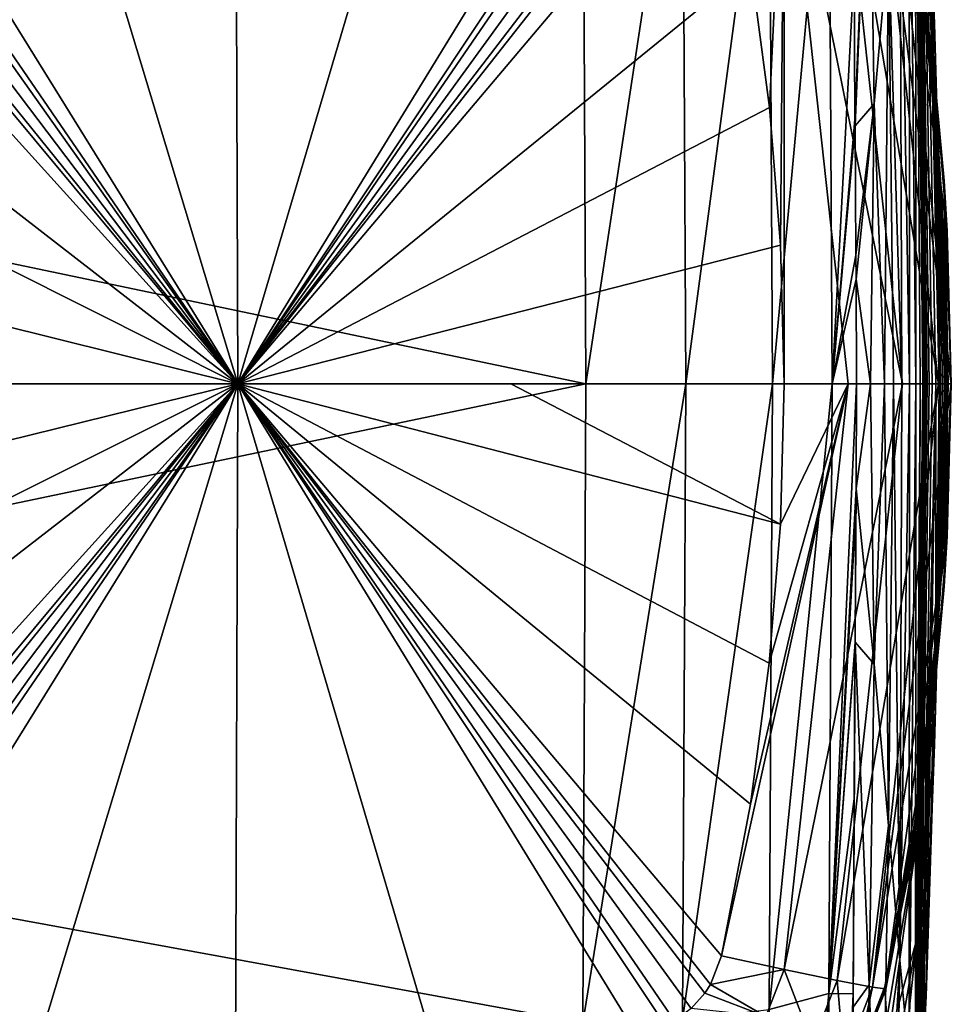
# Model space of a CAD drawing. Header units: millimetres. Extents: x 59 to 120, y -75 to 75.
# Tile 29 of 35: x 113.66 to 120.19, y -4.35 to 2.55. Entities that reach past the tile are written whole.
import ezdxf

# ---------------------------------------------------------------- set-up
doc = ezdxf.new("R2010")
doc.units = ezdxf.units.MM
doc.header["$LTSCALE"] = 65.185185
for name, color, linetype in [('100', 7, 'CONTINUOUS'), ('113', 7, 'CONTINUOUS'), ('114', 7, 'CONTINUOUS'), ('115', 7, 'CONTINUOUS'), ('48', 7, 'CONTINUOUS'), ('66', 7, 'CONTINUOUS'), ('67', 7, 'CONTINUOUS'), ('68', 7, 'CONTINUOUS'), ('69', 7, 'CONTINUOUS'), ('70', 7, 'CONTINUOUS'), ('71', 7, 'CONTINUOUS'), ('72', 7, 'CONTINUOUS'), ('73', 7, 'CONTINUOUS'), ('74', 7, 'CONTINUOUS'), ('75', 7, 'CONTINUOUS'), ('76', 7, 'CONTINUOUS'), ('77', 7, 'CONTINUOUS'), ('78', 7, 'CONTINUOUS'), ('79', 7, 'CONTINUOUS'), ('80', 7, 'CONTINUOUS'), ('81', 7, 'CONTINUOUS'), ('82', 7, 'CONTINUOUS'), ('83', 7, 'CONTINUOUS'), ('88', 7, 'CONTINUOUS'), ('89', 7, 'CONTINUOUS'), ('90', 7, 'CONTINUOUS'), ('91', 7, 'CONTINUOUS'), ('92', 7, 'CONTINUOUS'), ('99', 7, 'CONTINUOUS')]:
    doc.layers.add(name, color=color, linetype=linetype)

msp = doc.modelspace()

# ---------------------------------------------------------------- linework, layer by layer
at = {"layer": '100', "color": 7, "linetype": 'CONTINUOUS'}
for points in [[(117.605, 4.4804, -5.4406), (117.6258, 0, -5), (118.3037, 4.4597, -5.5723), (117.605, 4.4804, -5.4406)], [(117.6258, 0, -5), (118.3284, 0, -5.1347), (118.3037, 4.4597, -5.5723), (117.6258, 0, -5)], [(118.3037, 4.4597, -5.5723), (118.3284, 0, -5.1347), (118.9114, 4.386, -5.9525), (118.3037, 4.4597, -5.5723)], [(118.3284, 0, -5.1347), (118.9353, 0, -5.5234), (118.9114, 4.386, -5.9525), (118.3284, 0, -5.1347)], [(118.9114, 4.386, -5.9525), (118.9353, 0, -5.5234), (119.3312, 4.273, -6.5272), (118.9114, 4.386, -5.9525)], [(118.9353, 0, -5.5234), (119.3538, 0, -6.1102), (119.3312, 4.273, -6.5272), (118.9353, 0, -5.5234)], [(119.3538, 0, -6.1102), (119.5072, 2.9066, -7.0057), (119.3312, 4.273, -6.5272), (119.3538, 0, -6.1102)], [(119.5137, 1.8511, -6.8897), (119.5072, 2.9066, -7.0057), (119.3538, 0, -6.1102), (119.5137, 1.8511, -6.8897)], [(119.514, 1.8078, -6.8862), (119.5137, 1.8511, -6.8897), (119.3538, 0, -6.1102), (119.514, 1.8078, -6.8862)], [(119.5206, 0.9011, -6.8303), (119.514, 1.8078, -6.8862), (119.3538, 0, -6.1102), (119.5206, 0.9011, -6.8303)], [(119.5216, 0.7337, -6.8234), (119.5206, 0.9011, -6.8303), (119.3538, 0, -6.1102), (119.5216, 0.7337, -6.8234)], [(119.5236, 0, -6.8084), (119.5216, 0.7337, -6.8234), (119.3538, 0, -6.1102), (119.5236, 0, -6.8084)]]:
    msp.add_3dface(points, dxfattribs=at)
at = {"layer": '113', "color": 7, "linetype": 'CONTINUOUS'}
for points in [[(118.4998, -4.211, -109.408), (118.5778, -4.0106, -109.4112), (119.0177, -4.1059, -109.3119), (118.4998, -4.211, -109.408)], [(118.8886, -4.4347, -109.3072), (118.4998, -4.211, -109.408), (119.0177, -4.1059, -109.3119), (118.8886, -4.4347, -109.3072)], [(119.217, -4.6211, -109.0452), (118.8886, -4.4347, -109.3072), (119.0177, -4.1059, -109.3119), (119.217, -4.6211, -109.0452)], [(119.3893, -4.1831, -109.0503), (119.217, -4.6211, -109.0452), (119.0177, -4.1059, -109.3119), (119.3893, -4.1831, -109.0503)], [(119.4369, -4.7432, -108.6605), (119.217, -4.6211, -109.0452), (119.3893, -4.1831, -109.0503), (119.4369, -4.7432, -108.6605)], [(119.6377, -4.2309, -108.665), (119.4369, -4.7432, -108.6605), (119.3893, -4.1831, -109.0503), (119.6377, -4.2309, -108.665)], [(118.3647, -4.3789, -109.4064), (118.4609, -4.271, -109.4073), (118.8886, -4.4347, -109.3072), (118.3647, -4.3789, -109.4064)], [(118.4609, -4.271, -109.4073), (118.4998, -4.211, -109.408), (118.8886, -4.4347, -109.3072), (118.4609, -4.271, -109.4073)], [(119.5159, -4.783, -108.2094), (119.4369, -4.7432, -108.6605), (119.6377, -4.2309, -108.665), (119.5159, -4.783, -108.2094)], [(119.7263, -4.242, -108.2127), (119.5159, -4.783, -108.2094), (119.6377, -4.2309, -108.665), (119.7263, -4.242, -108.2127)]]:
    msp.add_3dface(points, dxfattribs=at)
at = {"layer": '114', "color": 7, "linetype": 'CONTINUOUS'}
for points in [[(118.5778, -4.0106, -109.4112), (118.7811, -2.9463, -109.4285), (119.4671, 0, -109.35), (118.5778, -4.0106, -109.4112)], [(119.0177, -4.1059, -109.3119), (118.5778, -4.0106, -109.4112), (119.4671, 0, -109.35), (119.0177, -4.1059, -109.3119)], [(118.7811, -2.9463, -109.4285), (118.9129, -1.9592, -109.4398), (119.4671, 0, -109.35), (118.7811, -2.9463, -109.4285)], [(118.9129, -1.9592, -109.4398), (118.9909, -0.9845, -109.4466), (119.4671, 0, -109.35), (118.9129, -1.9592, -109.4398)], [(118.9909, -0.9845, -109.4466), (119.0169, 0, -109.4489), (119.4671, 0, -109.35), (118.9909, -0.9845, -109.4466)], [(119.3893, -4.1831, -109.0503), (119.0177, -4.1059, -109.3119), (119.8469, 0, -109.0887), (119.3893, -4.1831, -109.0503)], [(119.8469, 0, -109.0887), (119.0177, -4.1059, -109.3119), (119.4671, 0, -109.35), (119.8469, 0, -109.0887)], [(119.6377, -4.2309, -108.665), (119.3893, -4.1831, -109.0503), (120.1001, 0, -108.7036), (119.6377, -4.2309, -108.665)], [(120.1001, 0, -108.7036), (119.3893, -4.1831, -109.0503), (119.8469, 0, -109.0887), (120.1001, 0, -108.7036)], [(120.1894, 0, -108.2514), (119.6377, -4.2309, -108.665), (120.1001, 0, -108.7036), (120.1894, 0, -108.2514)], [(120.1894, 0, -108.2514), (120.1604, -1.068, -108.249), (119.6377, -4.2309, -108.665), (120.1894, 0, -108.2514)], [(120.1604, -1.068, -108.249), (119.7263, -4.242, -108.2127), (119.6377, -4.2309, -108.665), (120.1604, -1.068, -108.249)], [(120.1604, -1.068, -108.249), (120.0733, -2.133, -108.2416), (119.7263, -4.242, -108.2127), (120.1604, -1.068, -108.249)], [(120.0733, -2.133, -108.2416), (119.9285, -3.192, -108.2293), (119.7263, -4.242, -108.2127), (120.0733, -2.133, -108.2416)]]:
    msp.add_3dface(points, dxfattribs=at)
at = {"layer": '115', "color": 7, "linetype": 'CONTINUOUS'}
for points in [[(119.6377, 4.2309, -108.665), (120.1001, 0, -108.7036), (119.3893, 4.1832, -109.0503), (119.6377, 4.2309, -108.665)], [(119.7263, 4.242, -108.2127), (120.1894, 0, -108.2514), (119.6377, 4.2309, -108.665), (119.7263, 4.242, -108.2127)], [(120.1894, 0, -108.2514), (120.1001, 0, -108.7036), (119.6377, 4.2309, -108.665), (120.1894, 0, -108.2514)], [(119.7263, 4.242, -108.2127), (119.9285, 3.1921, -108.2293), (120.0733, 2.1331, -108.2416), (119.7263, 4.242, -108.2127)], [(119.7263, 4.242, -108.2127), (120.0733, 2.1331, -108.2416), (120.1604, 1.0681, -108.249), (119.7263, 4.242, -108.2127)], [(119.7263, 4.242, -108.2127), (120.1604, 1.0681, -108.249), (120.1894, 0, -108.2514), (119.7263, 4.242, -108.2127)], [(119.3893, 4.1832, -109.0503), (119.8469, 0, -109.0887), (119.0177, 4.1059, -109.3119), (119.3893, 4.1832, -109.0503)], [(120.1001, 0, -108.7036), (119.8469, 0, -109.0887), (119.3893, 4.1832, -109.0503), (120.1001, 0, -108.7036)], [(118.9154, 1.9358, -109.44), (118.7846, 2.9242, -109.4288), (119.0177, 4.1059, -109.3119), (118.9154, 1.9358, -109.44)], [(118.9915, 0.9719, -109.4466), (118.9154, 1.9358, -109.44), (119.0177, 4.1059, -109.3119), (118.9915, 0.9719, -109.4466)], [(119.0169, 0, -109.4489), (118.9915, 0.9719, -109.4466), (119.0177, 4.1059, -109.3119), (119.0169, 0, -109.4489)], [(119.4671, 0, -109.35), (119.0169, 0, -109.4489), (119.0177, 4.1059, -109.3119), (119.4671, 0, -109.35)], [(119.8469, 0, -109.0887), (119.4671, 0, -109.35), (119.0177, 4.1059, -109.3119), (119.8469, 0, -109.0887)]]:
    msp.add_3dface(points, dxfattribs=at)
at = {"layer": '48', "color": 7, "linetype": 'CONTINUOUS'}
for points in [[(106.2, 2.3938, -5.1249), (117.605, 4.4804, -5.4406), (106.2, 7.0777, -6.1161), (106.2, 2.3938, -5.1249)], [(117.6258, 0, -5), (117.605, 4.4804, -5.4406), (106.2, 2.3938, -5.1249), (117.6258, 0, -5)], [(106.2, -2.3938, -5.1249), (117.6258, 0, -5), (106.2, 2.3938, -5.1249), (106.2, -2.3938, -5.1249)], [(117.605, -4.4801, -5.4406), (117.6258, 0, -5), (106.2, -2.3938, -5.1249), (117.605, -4.4801, -5.4406)], [(106.2, -7.0777, -6.1161), (117.605, -4.4801, -5.4406), (106.2, -2.3938, -5.1249), (106.2, -7.0777, -6.1161)]]:
    msp.add_3dface(points, dxfattribs=at)
at = {"layer": '66', "color": 7, "linetype": 'CONTINUOUS'}
for points in [[(120.0733, 2.1331, -108.2416), (119.9285, 3.1921, -108.2293), (119.9873, 2.8373, -83.9831), (120.0733, 2.1331, -108.2416)], [(120.0847, 1.8622, -59.9696), (119.9873, 2.8373, -83.9831), (119.9531, 2.9733, -59.6314), (120.0847, 1.8622, -59.9696)], [(120.1389, 1.4212, -84.201), (120.0733, 2.1331, -108.2416), (119.9873, 2.8373, -83.9831), (120.1389, 1.4212, -84.201)], [(120.1389, 1.4212, -84.201), (119.9873, 2.8373, -83.9831), (120.0847, 1.8622, -59.9696), (120.1389, 1.4212, -84.201)], [(120.1604, 1.0681, -108.249), (120.0733, 2.1331, -108.2416), (120.1389, 1.4212, -84.201), (120.1604, 1.0681, -108.249)], [(120.149, 0.8895, -60.1533), (120.1389, 1.4212, -84.201), (120.0847, 1.8622, -59.9696), (120.149, 0.8895, -60.1533)], [(120.189, 0, -84.2522), (120.1604, 1.0681, -108.249), (120.1389, 1.4212, -84.201), (120.189, 0, -84.2522)], [(120.189, 0, -84.2522), (120.1389, 1.4212, -84.201), (120.1679, 0, -60.2098), (120.189, 0, -84.2522)], [(120.1679, 0, -60.2098), (120.1389, 1.4212, -84.201), (120.149, 0.8895, -60.1533), (120.1679, 0, -60.2098)], [(120.1894, 0, -108.2514), (120.1604, 1.0681, -108.249), (120.189, 0, -84.827), (120.1894, 0, -108.2514)], [(120.189, 0, -84.827), (120.1604, 1.0681, -108.249), (120.189, 0, -84.2522), (120.189, 0, -84.827)]]:
    msp.add_3dface(points, dxfattribs=at)
at = {"layer": '67', "color": 7, "linetype": 'CONTINUOUS'}
for points in [[(120.1894, 0, -108.2514), (120.189, 0, -84.827), (120.139, -1.4212, -84.201), (120.1894, 0, -108.2514)], [(120.1604, -1.068, -108.249), (120.1894, 0, -108.2514), (120.139, -1.4212, -84.201), (120.1604, -1.068, -108.249)], [(120.189, 0, -84.827), (120.189, 0, -84.2522), (120.139, -1.4212, -84.201), (120.189, 0, -84.827)], [(120.139, -1.4212, -84.201), (120.189, 0, -84.2522), (120.149, -0.8892, -60.1533), (120.139, -1.4212, -84.201)], [(120.189, 0, -84.2522), (120.1679, 0, -60.2098), (120.149, -0.8892, -60.1533), (120.189, 0, -84.2522)], [(120.0847, -1.862, -59.9698), (120.139, -1.4212, -84.201), (120.149, -0.8892, -60.1533), (120.0847, -1.862, -59.9698)], [(120.0733, -2.133, -108.2416), (120.1604, -1.068, -108.249), (120.139, -1.4212, -84.201), (120.0733, -2.133, -108.2416)], [(119.9873, -2.8374, -83.9833), (120.0733, -2.133, -108.2416), (120.139, -1.4212, -84.201), (119.9873, -2.8374, -83.9833)], [(119.9873, -2.8374, -83.9833), (120.139, -1.4212, -84.201), (120.0847, -1.862, -59.9698), (119.9873, -2.8374, -83.9833)], [(119.9532, -2.9731, -59.6317), (119.9873, -2.8374, -83.9833), (120.0847, -1.862, -59.9698), (119.9532, -2.9731, -59.6317)], [(119.9285, -3.192, -108.2293), (120.0733, -2.133, -108.2416), (119.9873, -2.8374, -83.9833), (119.9285, -3.192, -108.2293)], [(119.7301, -4.244, -83.7859), (119.9873, -2.8374, -83.9833), (119.7248, -4.2331, -59.1358), (119.7301, -4.244, -83.7859)], [(119.7248, -4.2331, -59.1358), (119.9873, -2.8374, -83.9833), (119.9532, -2.9731, -59.6317), (119.7248, -4.2331, -59.1358)], [(119.7301, -4.244, -83.7859), (119.9285, -3.192, -108.2293), (119.9873, -2.8374, -83.9833), (119.7301, -4.244, -83.7859)], [(119.7263, -4.242, -108.2127), (119.9285, -3.192, -108.2293), (119.73, -4.2438, -85.3857), (119.7263, -4.242, -108.2127)], [(119.7301, -4.244, -83.7859), (119.73, -4.2438, -85.3857), (119.9285, -3.192, -108.2293), (119.7301, -4.244, -83.7859)]]:
    msp.add_3dface(points, dxfattribs=at)
at = {"layer": '68', "color": 7, "linetype": 'CONTINUOUS'}
for points in [[(120.0847, 1.8622, -59.9696), (119.9531, 2.9733, -59.6314), (120.0025, 2.5776, -57.8429), (120.0847, 1.8622, -59.9696)], [(120.1156, 1.3958, -58.1704), (120.0847, 1.8622, -59.9696), (120.0025, 2.5776, -57.8429), (120.1156, 1.3958, -58.1704)], [(120.149, 0.8895, -60.1533), (120.0847, 1.8622, -59.9696), (120.128, 1.1946, -58.2089), (120.149, 0.8895, -60.1533)], [(120.128, 1.1946, -58.2089), (120.0847, 1.8622, -59.9696), (120.1156, 1.3958, -58.1704), (120.128, 1.1946, -58.2089)], [(120.1618, 0, -58.3168), (120.149, 0.8895, -60.1533), (120.128, 1.1946, -58.2089), (120.1618, 0, -58.3168)], [(120.1679, 0, -60.2098), (120.149, 0.8895, -60.1533), (120.165, 0, -59.2708), (120.1679, 0, -60.2098)], [(120.165, 0, -59.2708), (120.149, 0.8895, -60.1533), (120.1618, 0, -58.3168), (120.165, 0, -59.2708)]]:
    msp.add_3dface(points, dxfattribs=at)
at = {"layer": '69', "color": 7, "linetype": 'CONTINUOUS'}
for points in [[(120.149, -0.8892, -60.1533), (120.1679, 0, -60.2098), (120.128, -1.1944, -58.209), (120.149, -0.8892, -60.1533)], [(120.1679, 0, -60.2098), (120.165, 0, -59.2708), (120.128, -1.1944, -58.209), (120.1679, 0, -60.2098)], [(120.165, 0, -59.2708), (120.1618, 0, -58.3168), (120.128, -1.1944, -58.209), (120.165, 0, -59.2708)], [(120.0847, -1.862, -59.9698), (120.149, -0.8892, -60.1533), (120.1156, -1.3971, -58.1703), (120.0847, -1.862, -59.9698)], [(120.1156, -1.3971, -58.1703), (120.149, -0.8892, -60.1533), (120.128, -1.1944, -58.209), (120.1156, -1.3971, -58.1703)], [(120.0026, -2.5774, -57.8432), (120.0847, -1.862, -59.9698), (120.1156, -1.3971, -58.1703), (120.0026, -2.5774, -57.8432)], [(119.9532, -2.9731, -59.6317), (120.0847, -1.862, -59.9698), (119.971, -2.8176, -57.7584), (119.9532, -2.9731, -59.6317)], [(119.971, -2.8176, -57.7584), (120.0847, -1.862, -59.9698), (120.0026, -2.5774, -57.8432), (119.971, -2.8176, -57.7584)], [(119.8871, -3.3682, -57.5458), (119.9532, -2.9731, -59.6317), (119.971, -2.8176, -57.7584), (119.8871, -3.3682, -57.5458)], [(119.7243, -4.2323, -58.5796), (119.9532, -2.9731, -59.6317), (119.725, -4.2249, -57.8902), (119.7243, -4.2323, -58.5796)], [(119.9532, -2.9731, -59.6317), (119.7243, -4.2323, -58.5796), (119.7246, -4.2327, -58.8575), (119.9532, -2.9731, -59.6317)], [(119.7248, -4.2331, -59.1358), (119.9532, -2.9731, -59.6317), (119.7246, -4.2327, -58.8575), (119.7248, -4.2331, -59.1358)], [(119.725, -4.2249, -57.8902), (119.9532, -2.9731, -59.6317), (119.8871, -3.3682, -57.5458), (119.725, -4.2249, -57.8902)], [(119.724, -4.2249, -57.1763), (119.725, -4.2249, -57.8902), (119.8871, -3.3682, -57.5458), (119.724, -4.2249, -57.1763)]]:
    msp.add_3dface(points, dxfattribs=at)
at = {"layer": '70', "color": 7, "linetype": 'CONTINUOUS'}
for points in [[(119.9612, 3.098, -54.7839), (119.9484, 3.8926, -51.94), (120.0868, 1.9456, -52.3387), (119.9612, 3.098, -54.7839)], [(120.0868, 1.9456, -52.3387), (119.9484, 3.8926, -51.94), (120.0402, 3.3149, -49.4768), (120.0868, 1.9456, -52.3387)], [(120.0715, 2.5254, -49.5243), (120.0868, 1.9456, -52.3387), (120.0402, 3.3149, -49.4768), (120.0715, 2.5254, -49.5243)], [(120.1156, 1.3958, -58.1704), (120.0025, 2.5776, -57.8429), (119.9612, 3.098, -54.7839), (120.1156, 1.3958, -58.1704)], [(120.1156, 1.3958, -58.1704), (119.9612, 3.098, -54.7839), (120.1032, 1.5489, -55.2295), (120.1156, 1.3958, -58.1704)], [(120.1032, 1.5489, -55.2295), (119.9612, 3.098, -54.7839), (120.0868, 1.9456, -52.3387), (120.1032, 1.5489, -55.2295)], [(120.0868, 1.9456, -52.3387), (120.0715, 2.5254, -49.5243), (120.127, 0, -51.7686), (120.0868, 1.9456, -52.3387)], [(120.127, 0, -51.7686), (120.0715, 2.5254, -49.5243), (120.1144, 0, -49.5927), (120.127, 0, -51.7686)], [(120.1032, 1.5489, -55.2295), (120.0868, 1.9456, -52.3387), (120.1417, 0, -53.9469), (120.1032, 1.5489, -55.2295)], [(120.1417, 0, -53.9469), (120.0868, 1.9456, -52.3387), (120.127, 0, -51.7686), (120.1417, 0, -53.9469)], [(120.1618, 0, -58.3168), (120.128, 1.1946, -58.2089), (120.1032, 1.5489, -55.2295), (120.1618, 0, -58.3168)], [(120.1618, 0, -58.3168), (120.1032, 1.5489, -55.2295), (120.1531, 0, -56.1306), (120.1618, 0, -58.3168)], [(120.128, 1.1946, -58.2089), (120.1156, 1.3958, -58.1704), (120.1032, 1.5489, -55.2295), (120.128, 1.1946, -58.2089)], [(120.1531, 0, -56.1306), (120.1032, 1.5489, -55.2295), (120.1417, 0, -53.9469), (120.1531, 0, -56.1306)]]:
    msp.add_3dface(points, dxfattribs=at)
at = {"layer": '71', "color": 7, "linetype": 'CONTINUOUS'}
for points in [[(120.127, 0, -51.7686), (120.1144, 0, -49.5927), (120.0715, -2.5281, -49.5243), (120.127, 0, -51.7686)], [(120.0867, -1.9474, -52.3389), (120.127, 0, -51.7686), (120.0715, -2.5281, -49.5243), (120.0867, -1.9474, -52.3389)], [(120.1417, 0, -53.9469), (120.127, 0, -51.7686), (120.0867, -1.9474, -52.3389), (120.1417, 0, -53.9469)], [(120.1032, -1.5503, -55.2296), (120.1417, 0, -53.9469), (120.0867, -1.9474, -52.3389), (120.1032, -1.5503, -55.2296)], [(120.1156, -1.3971, -58.1703), (120.1531, 0, -56.1306), (120.1032, -1.5503, -55.2296), (120.1156, -1.3971, -58.1703)], [(120.1531, 0, -56.1306), (120.1417, 0, -53.9469), (120.1032, -1.5503, -55.2296), (120.1531, 0, -56.1306)], [(120.1156, -1.3971, -58.1703), (120.128, -1.1944, -58.209), (120.1531, 0, -56.1306), (120.1156, -1.3971, -58.1703)], [(120.128, -1.1944, -58.209), (120.1618, 0, -58.3168), (120.1531, 0, -56.1306), (120.128, -1.1944, -58.209)], [(120.0026, -2.5774, -57.8432), (120.1156, -1.3971, -58.1703), (120.1032, -1.5503, -55.2296), (120.0026, -2.5774, -57.8432)], [(119.9611, -3.0995, -54.7841), (119.971, -2.8176, -57.7584), (120.1032, -1.5503, -55.2296), (119.9611, -3.0995, -54.7841)], [(119.9611, -3.0995, -54.7841), (120.1032, -1.5503, -55.2296), (120.0867, -1.9474, -52.3389), (119.9611, -3.0995, -54.7841)], [(119.971, -2.8176, -57.7584), (120.0026, -2.5774, -57.8432), (120.1032, -1.5503, -55.2296), (119.971, -2.8176, -57.7584)], [(119.9483, -3.8943, -51.9405), (119.9611, -3.0995, -54.7841), (120.0867, -1.9474, -52.3389), (119.9483, -3.8943, -51.9405)], [(119.9483, -3.8943, -51.9405), (120.0867, -1.9474, -52.3389), (120.0715, -2.5281, -49.5243), (119.9483, -3.8943, -51.9405)], [(119.9483, -3.8943, -51.9405), (120.0715, -2.5281, -49.5243), (120.0402, -3.3152, -49.4771), (119.9483, -3.8943, -51.9405)], [(119.8871, -3.3682, -57.5458), (119.971, -2.8176, -57.7584), (119.9611, -3.0995, -54.7841), (119.8871, -3.3682, -57.5458)], [(119.724, -4.2249, -57.1763), (119.9611, -3.0995, -54.7841), (119.7231, -4.2315, -56.8762), (119.724, -4.2249, -57.1763)], [(119.9611, -3.0995, -54.7841), (119.7239, -4.2374, -56.584), (119.7231, -4.2315, -56.8762), (119.9611, -3.0995, -54.7841)], [(119.7375, -4.4507, -54.5641), (119.7239, -4.2374, -56.584), (119.9611, -3.0995, -54.7841), (119.7375, -4.4507, -54.5641)], [(119.724, -4.2249, -57.1763), (119.8871, -3.3682, -57.5458), (119.9611, -3.0995, -54.7841), (119.724, -4.2249, -57.1763)], [(119.7433, -4.6222, -53.8079), (119.7375, -4.4507, -54.5641), (119.9611, -3.0995, -54.7841), (119.7433, -4.6222, -53.8079)], [(119.9483, -3.8943, -51.9405), (119.7433, -4.6222, -53.8079), (119.9611, -3.0995, -54.7841), (119.9483, -3.8943, -51.9405)], [(119.941, -5.0406, -49.3377), (119.9483, -3.8943, -51.9405), (120.0402, -3.3152, -49.4771), (119.941, -5.0406, -49.3377)], [(119.7525, -5.0138, -52.5844), (119.7433, -4.6222, -53.8079), (119.9483, -3.8943, -51.9405), (119.7525, -5.0138, -52.5844)], [(119.7602, -5.6239, -51.2488), (119.7525, -5.0138, -52.5844), (119.9483, -3.8943, -51.9405), (119.7602, -5.6239, -51.2488)], [(119.941, -5.0406, -49.3377), (119.7602, -5.6239, -51.2488), (119.9483, -3.8943, -51.9405), (119.941, -5.0406, -49.3377)]]:
    msp.add_3dface(points, dxfattribs=at)
at = {"layer": '72', "color": 7, "linetype": 'CONTINUOUS'}
for points in [[(120.1133, 0, -49.3386), (120.0402, 3.3149, -49.4768), (120.0386, 3.4077, -49.2377), (120.1133, 0, -49.3386)], [(120.0715, 2.5254, -49.5243), (120.0402, 3.3149, -49.4768), (120.1133, 0, -49.3386), (120.0715, 2.5254, -49.5243)], [(120.1144, 0, -49.5927), (120.0715, 2.5254, -49.5243), (120.1139, 0, -49.4663), (120.1144, 0, -49.5927)], [(120.1139, 0, -49.4663), (120.0715, 2.5254, -49.5243), (120.1133, 0, -49.3386), (120.1139, 0, -49.4663)]]:
    msp.add_3dface(points, dxfattribs=at)
at = {"layer": '73', "color": 7, "linetype": 'CONTINUOUS'}
for points in [[(120.0715, -2.5281, -49.5243), (120.1144, 0, -49.5927), (120.0386, -3.4094, -49.2391), (120.0715, -2.5281, -49.5243)], [(120.1144, 0, -49.5927), (120.1139, 0, -49.4663), (120.0386, -3.4094, -49.2391), (120.1144, 0, -49.5927)], [(120.1139, 0, -49.4663), (120.1133, 0, -49.3386), (120.0386, -3.4094, -49.2391), (120.1139, 0, -49.4663)], [(120.0402, -3.3152, -49.4771), (120.0715, -2.5281, -49.5243), (120.0386, -3.4094, -49.2391), (120.0402, -3.3152, -49.4771)], [(119.941, -5.0406, -49.3377), (120.0402, -3.3152, -49.4771), (120.0386, -3.4094, -49.2391), (119.941, -5.0406, -49.3377)], [(119.9323, -5.2762, -49.1117), (119.941, -5.0406, -49.3377), (120.0386, -3.4094, -49.2391), (119.9323, -5.2762, -49.1117)]]:
    msp.add_3dface(points, dxfattribs=at)
at = {"layer": '74', "color": 7, "linetype": 'CONTINUOUS'}
for points in [[(120.1064, 0, -48.2387), (120.0386, 3.4077, -49.2377), (120.0172, 4.1235, -48.2021), (120.1064, 0, -48.2387)], [(120.1133, 0, -49.3386), (120.0386, 3.4077, -49.2377), (120.1101, 0, -48.7862), (120.1133, 0, -49.3386)], [(120.1101, 0, -48.7862), (120.0386, 3.4077, -49.2377), (120.1064, 0, -48.2387), (120.1101, 0, -48.7862)]]:
    msp.add_3dface(points, dxfattribs=at)
at = {"layer": '75', "color": 7, "linetype": 'CONTINUOUS'}
for points in [[(120.0386, -3.4094, -49.2391), (120.1133, 0, -49.3386), (120.0841, -2.069, -48.2293), (120.0386, -3.4094, -49.2391)], [(120.1133, 0, -49.3386), (120.1101, 0, -48.7862), (120.0841, -2.069, -48.2293), (120.1133, 0, -49.3386)], [(120.1101, 0, -48.7862), (120.1064, 0, -48.2387), (120.0841, -2.069, -48.2293), (120.1101, 0, -48.7862)], [(120.0174, -4.1212, -48.2026), (120.0386, -3.4094, -49.2391), (120.0841, -2.069, -48.2293), (120.0174, -4.1212, -48.2026)], [(119.9323, -5.2762, -49.1117), (120.0386, -3.4094, -49.2391), (120.0174, -4.1212, -48.2026), (119.9323, -5.2762, -49.1117)], [(119.7512, -8.124, -48.1141), (119.9323, -5.2762, -49.1117), (120.0174, -4.1212, -48.2026), (119.7512, -8.124, -48.1141)]]:
    msp.add_3dface(points, dxfattribs=at)
at = {"layer": '76', "color": 7, "linetype": 'CONTINUOUS'}
for points in [[(120.1046, 0, -47.9865), (120.0172, 4.1235, -48.2021), (120.0121, 4.2934, -47.9686), (120.1046, 0, -47.9865)], [(120.1064, 0, -48.2387), (120.0172, 4.1235, -48.2021), (120.1055, 0, -48.1129), (120.1064, 0, -48.2387)], [(120.1055, 0, -48.1129), (120.0172, 4.1235, -48.2021), (120.1046, 0, -47.9865), (120.1055, 0, -48.1129)]]:
    msp.add_3dface(points, dxfattribs=at)
at = {"layer": '77', "color": 7, "linetype": 'CONTINUOUS'}
for points in [[(120.0841, -2.069, -48.2293), (120.1064, 0, -48.2387), (120.0812, -2.1701, -47.9818), (120.0841, -2.069, -48.2293)], [(120.1064, 0, -48.2387), (120.1055, 0, -48.1129), (120.0812, -2.1701, -47.9818), (120.1064, 0, -48.2387)], [(120.1055, 0, -48.1129), (120.1046, 0, -47.9865), (120.0812, -2.1701, -47.9818), (120.1055, 0, -48.1129)], [(120.0174, -4.1212, -48.2026), (120.0841, -2.069, -48.2293), (120.0812, -2.1701, -47.9818), (120.0174, -4.1212, -48.2026)], [(120.0121, -4.2938, -47.9686), (120.0174, -4.1212, -48.2026), (120.0812, -2.1701, -47.9818), (120.0121, -4.2938, -47.9686)], [(119.7512, -8.124, -48.1141), (120.0174, -4.1212, -48.2026), (119.9598, -5.358, -47.9593), (119.7512, -8.124, -48.1141)], [(119.9598, -5.358, -47.9593), (120.0174, -4.1212, -48.2026), (120.0121, -4.2938, -47.9686), (119.9598, -5.358, -47.9593)]]:
    msp.add_3dface(points, dxfattribs=at)
at = {"layer": '78', "color": 7, "linetype": 'CONTINUOUS'}
for points in [[(115.1705, 4.7347, -109.4261), (115.185, 0, -109.5), (113.7687, 4.6878, -109.4216), (115.1705, 4.7347, -109.4261)], [(116.5739, 4.6915, -109.4217), (115.185, 0, -109.5), (115.1705, 4.7347, -109.4261), (116.5739, 4.6915, -109.4217)], [(113.7687, 4.6878, -109.4216), (115.185, 0, -109.5), (112.3627, 4.55, -109.4082), (113.7687, 4.6878, -109.4216)], [(117.9788, 4.5576, -109.4084), (115.185, 0, -109.5), (116.5739, 4.6915, -109.4217), (117.9788, 4.5576, -109.4084)], [(118.1854, 4.4981, -109.4065), (115.185, 0, -109.5), (117.9788, 4.5576, -109.4084), (118.1854, 4.4981, -109.4065)], [(112.3627, 4.55, -109.4082), (115.185, 0, -109.5), (112.1174, 4.4769, -109.4059), (112.3627, 4.55, -109.4082)], [(118.2483, 4.465, -109.4063), (115.185, 0, -109.5), (118.1854, 4.4981, -109.4065), (118.2483, 4.465, -109.4063)], [(112.0416, 4.4353, -109.4056), (115.185, 0, -109.5), (111.9065, 4.3298, -109.4058), (112.0416, 4.4353, -109.4056)], [(112.1174, 4.4769, -109.4059), (115.185, 0, -109.5), (112.0416, 4.4353, -109.4056), (112.1174, 4.4769, -109.4059)], [(118.365, 4.3786, -109.4064), (115.185, 0, -109.5), (118.2483, 4.465, -109.4063), (118.365, 4.3786, -109.4064)], [(118.4606, 4.2715, -109.4073), (115.185, 0, -109.5), (118.365, 4.3786, -109.4064), (118.4606, 4.2715, -109.4073)], [(111.9065, 4.3298, -109.4058), (115.185, 0, -109.5), (111.7963, 4.1975, -109.4069), (111.9065, 4.3298, -109.4058)], [(118.5001, 4.2106, -109.408), (115.185, 0, -109.5), (118.4606, 4.2715, -109.4073), (118.5001, 4.2106, -109.408)], [(118.5778, 4.0106, -109.4112), (115.185, 0, -109.5), (118.5001, 4.2106, -109.408), (118.5778, 4.0106, -109.4112)], [(111.7963, 4.1975, -109.4069), (115.185, 0, -109.5), (111.7527, 4.1238, -109.4078), (111.7963, 4.1975, -109.4069)], [(111.7527, 4.1238, -109.4078), (115.185, 0, -109.5), (111.6717, 3.8804, -109.4118), (111.7527, 4.1238, -109.4078)], [(118.7846, 2.9242, -109.4288), (115.185, 0, -109.5), (118.5778, 4.0106, -109.4112), (118.7846, 2.9242, -109.4288)], [(111.6717, 3.8804, -109.4118), (115.185, 0, -109.5), (111.5252, 2.8383, -109.4289), (111.6717, 3.8804, -109.4118)], [(118.9154, 1.9358, -109.44), (115.185, 0, -109.5), (118.7846, 2.9242, -109.4288), (118.9154, 1.9358, -109.44)], [(111.5252, 2.8383, -109.4289), (115.185, 0, -109.5), (111.4313, 1.8833, -109.4401), (111.5252, 2.8383, -109.4289)], [(118.9915, 0.9719, -109.4466), (115.185, 0, -109.5), (118.9154, 1.9358, -109.44), (118.9915, 0.9719, -109.4466)], [(111.4313, 1.8833, -109.4401), (115.185, 0, -109.5), (111.376, 0.9461, -109.4467), (111.4313, 1.8833, -109.4401)], [(119.0169, 0, -109.4489), (115.185, 0, -109.5), (118.9915, 0.9719, -109.4466), (119.0169, 0, -109.4489)], [(115.185, 0, -109.5), (113.2711, 0, -109.4836), (111.376, 0.9461, -109.4467), (115.185, 0, -109.5)], [(117.1011, 0, -109.4836), (115.185, 0, -109.5), (119.0169, 0, -109.4489), (117.1011, 0, -109.4836)]]:
    msp.add_3dface(points, dxfattribs=at)
at = {"layer": '79', "color": 7, "linetype": 'CONTINUOUS'}
for points in [[(111.3575, 0, -109.449), (113.2711, 0, -109.4836), (115.185, 0, -109.5), (111.3575, 0, -109.449)], [(111.3575, 0, -109.449), (115.185, 0, -109.5), (111.3758, -0.9403, -109.4467), (111.3575, 0, -109.449)], [(111.3758, -0.9403, -109.4467), (115.185, 0, -109.5), (111.4307, -1.8762, -109.4402), (111.3758, -0.9403, -109.4467)], [(111.4307, -1.8762, -109.4402), (115.185, 0, -109.5), (111.5246, -2.8327, -109.429), (111.4307, -1.8762, -109.4402)], [(111.5246, -2.8327, -109.429), (115.185, 0, -109.5), (111.6717, -3.8804, -109.4118), (111.5246, -2.8327, -109.429)], [(111.6717, -3.8804, -109.4118), (115.185, 0, -109.5), (111.7524, -4.1233, -109.4078), (111.6717, -3.8804, -109.4118)], [(111.7524, -4.1233, -109.4078), (115.185, 0, -109.5), (111.7961, -4.1972, -109.4069), (111.7524, -4.1233, -109.4078)], [(111.7961, -4.1972, -109.4069), (115.185, 0, -109.5), (111.9061, -4.3295, -109.4058), (111.7961, -4.1972, -109.4069)], [(111.9061, -4.3295, -109.4058), (115.185, 0, -109.5), (112.0417, -4.4353, -109.4056), (111.9061, -4.3295, -109.4058)], [(112.0417, -4.4353, -109.4056), (115.185, 0, -109.5), (112.117, -4.4768, -109.4059), (112.0417, -4.4353, -109.4056)], [(115.185, 0, -109.5), (112.3627, -4.55, -109.4082), (112.117, -4.4768, -109.4059), (115.185, 0, -109.5)], [(112.3627, -4.55, -109.4082), (115.185, 0, -109.5), (113.7683, -4.6878, -109.4216), (112.3627, -4.55, -109.4082)], [(113.7683, -4.6878, -109.4216), (115.185, 0, -109.5), (115.1705, -4.7347, -109.4261), (113.7683, -4.6878, -109.4216)], [(115.1705, -4.7347, -109.4261), (115.185, 0, -109.5), (116.5734, -4.6916, -109.4217), (115.1705, -4.7347, -109.4261)], [(115.185, 0, -109.5), (117.1011, 0, -109.4836), (118.9909, -0.9845, -109.4466), (115.185, 0, -109.5)], [(116.5734, -4.6916, -109.4217), (115.185, 0, -109.5), (117.9788, -4.5576, -109.4084), (116.5734, -4.6916, -109.4217)], [(117.9788, -4.5576, -109.4084), (115.185, 0, -109.5), (118.185, -4.4983, -109.4065), (117.9788, -4.5576, -109.4084)], [(118.185, -4.4983, -109.4065), (115.185, 0, -109.5), (118.2489, -4.4647, -109.4063), (118.185, -4.4983, -109.4065)], [(118.2489, -4.4647, -109.4063), (115.185, 0, -109.5), (118.3647, -4.3789, -109.4064), (118.2489, -4.4647, -109.4063)], [(118.3647, -4.3789, -109.4064), (115.185, 0, -109.5), (118.4609, -4.271, -109.4073), (118.3647, -4.3789, -109.4064)], [(118.4609, -4.271, -109.4073), (115.185, 0, -109.5), (118.4998, -4.211, -109.408), (118.4609, -4.271, -109.4073)], [(118.4998, -4.211, -109.408), (115.185, 0, -109.5), (118.5778, -4.0106, -109.4112), (118.4998, -4.211, -109.408)], [(118.5778, -4.0106, -109.4112), (115.185, 0, -109.5), (118.7811, -2.9463, -109.4285), (118.5778, -4.0106, -109.4112)], [(118.7811, -2.9463, -109.4285), (115.185, 0, -109.5), (118.9129, -1.9592, -109.4398), (118.7811, -2.9463, -109.4285)], [(118.9129, -1.9592, -109.4398), (115.185, 0, -109.5), (118.9909, -0.9845, -109.4466), (118.9129, -1.9592, -109.4398)], [(117.1011, 0, -109.4836), (119.0169, 0, -109.4489), (118.9909, -0.9845, -109.4466), (117.1011, 0, -109.4836)]]:
    msp.add_3dface(points, dxfattribs=at)
at = {"layer": '80', "color": 7, "linetype": 'CONTINUOUS'}
for points in [[(119.8804, 10.3482, -32.0043), (119.8638, 10.5924, -28), (119.9973, 0, -29.821), (119.8804, 10.3482, -32.0043)], [(119.9973, 0, -29.821), (119.8638, 10.5924, -28), (119.9575, 5.2881, -28), (119.9973, 0, -29.821)], [(119.8984, 9.6444, -36.0922), (119.8804, 10.3482, -32.0043), (120.0204, 0, -34.2815), (119.8984, 9.6444, -36.0922)], [(120.0204, 0, -34.2815), (119.8804, 10.3482, -32.0043), (120.008, 0, -31.9171), (120.0204, 0, -34.2815)], [(120.008, 0, -31.9171), (119.8804, 10.3482, -32.0043), (119.9973, 0, -29.821), (120.008, 0, -31.9171)], [(119.918, 8.5408, -40.2007), (119.8984, 9.6444, -36.0922), (120.0346, 0, -36.8606), (119.918, 8.5408, -40.2007)], [(120.0346, 0, -36.8606), (119.8984, 9.6444, -36.0922), (120.0204, 0, -34.2815), (120.0346, 0, -36.8606)], [(119.9395, 7.0878, -44.1944), (119.918, 8.5408, -40.2007), (120.0555, 0, -40.5113), (119.9395, 7.0878, -44.1944)], [(120.0555, 0, -40.5113), (119.918, 8.5408, -40.2007), (120.0346, 0, -36.8606), (120.0555, 0, -40.5113)], [(120.1046, 0, -47.9865), (120.0121, 4.2934, -47.9686), (119.9395, 7.0878, -44.1944), (120.1046, 0, -47.9865)], [(120.1046, 0, -47.9865), (119.9395, 7.0878, -44.1944), (120.0802, 0, -44.2573), (120.1046, 0, -47.9865)], [(120.0802, 0, -44.2573), (119.9395, 7.0878, -44.1944), (120.0555, 0, -40.5113), (120.0802, 0, -44.2573)], [(119.9886, 0, -28), (119.9973, 0, -29.821), (119.9575, 5.2881, -28), (119.9886, 0, -28)]]:
    msp.add_3dface(points, dxfattribs=at)
at = {"layer": '81', "color": 7, "linetype": 'CONTINUOUS'}
for points in [[(120.008, 0, -31.9171), (119.9973, 0, -29.821), (119.8773, -10.4315, -31.3326), (120.008, 0, -31.9171)], [(120.008, 0, -31.9171), (119.8773, -10.4315, -31.3326), (119.8921, -9.9326, -34.727), (120.008, 0, -31.9171)], [(119.9973, 0, -29.821), (119.9886, 0, -28), (119.8773, -10.4315, -31.3326), (119.9973, 0, -29.821)], [(119.8773, -10.4315, -31.3326), (119.9886, 0, -28), (119.9574, -5.2991, -28), (119.8773, -10.4315, -31.3326)], [(120.0204, 0, -34.2815), (120.008, 0, -31.9171), (119.8921, -9.9326, -34.727), (120.0204, 0, -34.2815)], [(120.0204, 0, -34.2815), (119.8921, -9.9326, -34.727), (119.908, -9.1416, -38.1599), (120.0204, 0, -34.2815)], [(120.0555, 0, -40.5113), (120.0346, 0, -36.8606), (119.908, -9.1416, -38.1599), (120.0555, 0, -40.5113)], [(120.0346, 0, -36.8606), (120.0204, 0, -34.2815), (119.908, -9.1416, -38.1599), (120.0346, 0, -36.8606)], [(120.0555, 0, -40.5113), (119.908, -9.1416, -38.1599), (119.9245, -8.0928, -41.5593), (120.0555, 0, -40.5113)], [(120.0802, 0, -44.2573), (120.0555, 0, -40.5113), (119.9245, -8.0928, -41.5593), (120.0802, 0, -44.2573)], [(120.0802, 0, -44.2573), (119.9245, -8.0928, -41.5593), (119.9435, -6.8144, -44.8426), (120.0802, 0, -44.2573)], [(119.9598, -5.358, -47.9593), (120.0802, 0, -44.2573), (119.9435, -6.8144, -44.8426), (119.9598, -5.358, -47.9593)], [(119.9598, -5.358, -47.9593), (120.0121, -4.2938, -47.9686), (120.0802, 0, -44.2573), (119.9598, -5.358, -47.9593)], [(120.0121, -4.2938, -47.9686), (120.0812, -2.1701, -47.9818), (120.0802, 0, -44.2573), (120.0121, -4.2938, -47.9686)], [(120.0812, -2.1701, -47.9818), (120.1046, 0, -47.9865), (120.0802, 0, -44.2573), (120.0812, -2.1701, -47.9818)]]:
    msp.add_3dface(points, dxfattribs=at)
at = {"layer": '82', "color": 7, "linetype": 'CONTINUOUS'}
for points in [[(119.9886, 0, -28), (119.9575, 5.2881, -28), (119.9373, 5.1489, -24.1134), (119.9886, 0, -28)], [(119.9373, 5.1489, -24.1134), (119.894, 4.7285, -20.3603), (119.9401, 0, -21.6985), (119.9373, 5.1489, -24.1134)], [(119.9886, 0, -28), (119.9373, 5.1489, -24.1134), (119.9721, 0, -24.7059), (119.9886, 0, -28)], [(119.9721, 0, -24.7059), (119.9373, 5.1489, -24.1134), (119.9401, 0, -21.6985), (119.9721, 0, -24.7059)], [(119.894, 4.7285, -20.3603), (119.829, 4.0328, -16.7896), (119.895, 0, -18.9663), (119.894, 4.7285, -20.3603)], [(119.9401, 0, -21.6985), (119.894, 4.7285, -20.3603), (119.895, 0, -18.9663), (119.9401, 0, -21.6985)], [(119.5137, 1.8511, -6.8897), (119.6126, 4.2073, -9.7228), (119.5072, 2.9066, -7.0057), (119.5137, 1.8511, -6.8897)], [(119.514, 1.8078, -6.8862), (119.6126, 4.2073, -9.7228), (119.5137, 1.8511, -6.8897), (119.514, 1.8078, -6.8862)], [(119.514, 1.8078, -6.8862), (119.6478, 1.9619, -10.0983), (119.6126, 4.2073, -9.7228), (119.514, 1.8078, -6.8862)], [(119.6478, 1.9619, -10.0983), (119.7485, 3.0912, -13.3872), (119.6126, 4.2073, -9.7228), (119.6478, 1.9619, -10.0983)], [(119.829, 4.0328, -16.7896), (119.7485, 3.0912, -13.3872), (119.8415, 0, -16.4739), (119.829, 4.0328, -16.7896)], [(119.895, 0, -18.9663), (119.829, 4.0328, -16.7896), (119.8415, 0, -16.4739), (119.895, 0, -18.9663)], [(119.7485, 3.0912, -13.3872), (119.6478, 1.9619, -10.0983), (119.7204, 0, -12.1158), (119.7485, 3.0912, -13.3872)], [(119.7848, 0, -14.1963), (119.7485, 3.0912, -13.3872), (119.7204, 0, -12.1158), (119.7848, 0, -14.1963)], [(119.8415, 0, -16.4739), (119.7485, 3.0912, -13.3872), (119.7848, 0, -14.1963), (119.8415, 0, -16.4739)], [(119.5206, 0.9011, -6.8303), (119.6478, 1.9619, -10.0983), (119.514, 1.8078, -6.8862), (119.5206, 0.9011, -6.8303)], [(119.5216, 0.7337, -6.8234), (119.6478, 1.9619, -10.0983), (119.5206, 0.9011, -6.8303), (119.5216, 0.7337, -6.8234)], [(119.6478, 1.9619, -10.0983), (119.5216, 0.7337, -6.8234), (119.6227, 0, -9.3047), (119.6478, 1.9619, -10.0983)], [(119.7204, 0, -12.1158), (119.6478, 1.9619, -10.0983), (119.6227, 0, -9.3047), (119.7204, 0, -12.1158)], [(119.5216, 0.7337, -6.8234), (119.5236, 0, -6.8084), (119.6227, 0, -9.3047), (119.5216, 0.7337, -6.8234)]]:
    msp.add_3dface(points, dxfattribs=at)
at = {"layer": '83', "color": 7, "linetype": 'CONTINUOUS'}
for points in [[(119.6227, 0, -9.3047), (119.5236, 0, -6.8084), (119.5216, -0.735, -6.8234), (119.6227, 0, -9.3047)], [(119.6227, 0, -9.3047), (119.5216, -0.735, -6.8234), (119.6478, -1.966, -10.0977), (119.6227, 0, -9.3047)], [(119.7204, 0, -12.1158), (119.6227, 0, -9.3047), (119.6478, -1.966, -10.0977), (119.7204, 0, -12.1158)], [(119.7204, 0, -12.1158), (119.6478, -1.966, -10.0977), (119.7484, -3.0976, -13.3864), (119.7204, 0, -12.1158)], [(119.7848, 0, -14.1963), (119.7204, 0, -12.1158), (119.7484, -3.0976, -13.3864), (119.7848, 0, -14.1963)], [(119.7848, 0, -14.1963), (119.7484, -3.0976, -13.3864), (119.8289, -4.0411, -16.7888), (119.7848, 0, -14.1963)], [(119.8415, 0, -16.4739), (119.7848, 0, -14.1963), (119.8289, -4.0411, -16.7888), (119.8415, 0, -16.4739)], [(119.895, 0, -18.9663), (119.8415, 0, -16.4739), (119.8289, -4.0411, -16.7888), (119.895, 0, -18.9663)], [(119.895, 0, -18.9663), (119.8289, -4.0411, -16.7888), (119.8939, -4.7382, -20.3598), (119.895, 0, -18.9663)], [(119.9401, 0, -21.6985), (119.895, 0, -18.9663), (119.8939, -4.7382, -20.3598), (119.9401, 0, -21.6985)], [(119.9401, 0, -21.6985), (119.8939, -4.7382, -20.3598), (119.9372, -5.1595, -24.1131), (119.9401, 0, -21.6985)], [(119.9574, -5.2991, -28), (119.9721, 0, -24.7059), (119.9372, -5.1595, -24.1131), (119.9574, -5.2991, -28)], [(119.9721, 0, -24.7059), (119.9401, 0, -21.6985), (119.9372, -5.1595, -24.1131), (119.9721, 0, -24.7059)], [(119.9574, -5.2991, -28), (119.9886, 0, -28), (119.9721, 0, -24.7059), (119.9574, -5.2991, -28)], [(119.5206, -0.9018, -6.8303), (119.514, -1.8107, -6.8864), (119.5216, -0.735, -6.8234), (119.5206, -0.9018, -6.8303)], [(119.5216, -0.735, -6.8234), (119.514, -1.8107, -6.8864), (119.6478, -1.966, -10.0977), (119.5216, -0.735, -6.8234)], [(119.5021, -4.2776, -7.24), (119.5019, -4.3703, -7.2593), (119.514, -1.8107, -6.8864), (119.5021, -4.2776, -7.24)], [(119.514, -1.8107, -6.8864), (119.5019, -4.3703, -7.2593), (119.6125, -4.2125, -9.722), (119.514, -1.8107, -6.8864)], [(119.5072, -2.9088, -7.006), (119.5021, -4.2776, -7.24), (119.514, -1.8107, -6.8864), (119.5072, -2.9088, -7.006)], [(119.5137, -1.8532, -6.8898), (119.5072, -2.9088, -7.006), (119.514, -1.8107, -6.8864), (119.5137, -1.8532, -6.8898)], [(119.514, -1.8107, -6.8864), (119.6125, -4.2125, -9.722), (119.6478, -1.966, -10.0977), (119.514, -1.8107, -6.8864)], [(119.6478, -1.966, -10.0977), (119.6125, -4.2125, -9.722), (119.7484, -3.0976, -13.3864), (119.6478, -1.966, -10.0977)], [(119.6125, -4.2125, -9.722), (119.6925, -6.3924, -12.8448), (119.7484, -3.0976, -13.3864), (119.6125, -4.2125, -9.722)], [(119.7484, -3.0976, -13.3864), (119.6925, -6.3924, -12.8448), (119.8289, -4.0411, -16.7888), (119.7484, -3.0976, -13.3864)], [(119.6925, -6.3924, -12.8448), (119.7567, -8.2006, -16.2716), (119.8289, -4.0411, -16.7888), (119.6925, -6.3924, -12.8448)], [(119.8289, -4.0411, -16.7888), (119.7567, -8.2006, -16.2716), (119.8939, -4.7382, -20.3598), (119.8289, -4.0411, -16.7888)], [(119.5019, -4.3703, -7.2593), (119.5569, -7.612, -9.68), (119.6125, -4.2125, -9.722), (119.5019, -4.3703, -7.2593)], [(119.6125, -4.2125, -9.722), (119.5569, -7.612, -9.68), (119.6925, -6.3924, -12.8448), (119.6125, -4.2125, -9.722)]]:
    msp.add_3dface(points, dxfattribs=at)
at = {"layer": '88', "color": 7, "linetype": 'CONTINUOUS'}
for points in [[(119.5159, -4.783, -108.2094), (119.7263, -4.242, -108.2127), (119.5196, -4.7837, -83.6746), (119.5159, -4.783, -108.2094)], [(119.7301, -4.244, -83.7859), (119.7248, -4.2331, -59.1358), (119.516, -4.7771, -59.1362), (119.7301, -4.244, -83.7859)], [(119.5196, -4.7837, -83.6746), (119.7301, -4.244, -83.7859), (119.516, -4.7771, -59.1362), (119.5196, -4.7837, -83.6746)], [(119.7263, -4.242, -108.2127), (119.73, -4.2438, -85.3857), (119.5196, -4.7837, -83.6746), (119.7263, -4.242, -108.2127)], [(119.73, -4.2438, -85.3857), (119.7301, -4.244, -83.7859), (119.5196, -4.7837, -83.6746), (119.73, -4.2438, -85.3857)]]:
    msp.add_3dface(points, dxfattribs=at)
at = {"layer": '89', "color": 7, "linetype": 'CONTINUOUS'}
for points in [[(119.7246, -4.2327, -58.8575), (119.7243, -4.2323, -58.5796), (119.5157, -4.7766, -58.5754), (119.7246, -4.2327, -58.8575)], [(119.7248, -4.2331, -59.1358), (119.7246, -4.2327, -58.8575), (119.5157, -4.7766, -58.5754), (119.7248, -4.2331, -59.1358)], [(119.516, -4.7771, -59.1362), (119.7248, -4.2331, -59.1358), (119.5157, -4.7766, -58.5754), (119.516, -4.7771, -59.1362)]]:
    msp.add_3dface(points, dxfattribs=at)
at = {"layer": '90', "color": 7, "linetype": 'CONTINUOUS'}
for points in [[(119.5157, -4.7766, -58.5754), (119.7243, -4.2323, -58.5796), (119.5159, -4.7704, -57.1804), (119.5157, -4.7766, -58.5754)], [(119.7243, -4.2323, -58.5796), (119.724, -4.2249, -57.1763), (119.5159, -4.7704, -57.1804), (119.7243, -4.2323, -58.5796)], [(119.7243, -4.2323, -58.5796), (119.725, -4.2249, -57.8902), (119.724, -4.2249, -57.1763), (119.7243, -4.2323, -58.5796)]]:
    msp.add_3dface(points, dxfattribs=at)
at = {"layer": '91', "color": 7, "linetype": 'CONTINUOUS'}
for points in [[(119.5159, -4.7704, -57.1804), (119.724, -4.2249, -57.1763), (119.5162, -4.7779, -56.5895), (119.5159, -4.7704, -57.1804)], [(119.724, -4.2249, -57.1763), (119.7231, -4.2315, -56.8762), (119.5162, -4.7779, -56.5895), (119.724, -4.2249, -57.1763)], [(119.7231, -4.2315, -56.8762), (119.7239, -4.2374, -56.584), (119.5162, -4.7779, -56.5895), (119.7231, -4.2315, -56.8762)]]:
    msp.add_3dface(points, dxfattribs=at)
at = {"layer": '92', "color": 7, "linetype": 'CONTINUOUS'}
msp.add_3dface([(119.7239, -4.2374, -56.584), (119.7375, -4.4507, -54.5641), (119.5162, -4.7779, -56.5895), (119.7239, -4.2374, -56.584)], dxfattribs=at)
at = {"layer": '99', "color": 7, "linetype": 'CONTINUOUS'}
for points in [[(119.5216, -0.735, -6.8234), (119.5236, 0, -6.8084), (119.3312, -4.2731, -6.5272), (119.5216, -0.735, -6.8234)], [(119.5236, 0, -6.8084), (119.3538, 0, -6.1102), (119.3312, -4.2731, -6.5272), (119.5236, 0, -6.8084)], [(117.6258, 0, -5), (117.605, -4.4801, -5.4406), (118.3284, 0, -5.1347), (117.6258, 0, -5)], [(118.3284, 0, -5.1347), (117.605, -4.4801, -5.4406), (118.3035, -4.4598, -5.5722), (118.3284, 0, -5.1347)], [(118.3284, 0, -5.1347), (118.3035, -4.4598, -5.5722), (118.9353, 0, -5.5234), (118.3284, 0, -5.1347)], [(118.9353, 0, -5.5234), (118.3035, -4.4598, -5.5722), (118.9113, -4.3861, -5.9524), (118.9353, 0, -5.5234)], [(118.9353, 0, -5.5234), (118.9113, -4.3861, -5.9524), (119.3538, 0, -6.1102), (118.9353, 0, -5.5234)], [(119.3538, 0, -6.1102), (118.9113, -4.3861, -5.9524), (119.3312, -4.2731, -6.5272), (119.3538, 0, -6.1102)], [(119.5206, -0.9018, -6.8303), (119.5216, -0.735, -6.8234), (119.3312, -4.2731, -6.5272), (119.5206, -0.9018, -6.8303)], [(119.514, -1.8107, -6.8864), (119.5206, -0.9018, -6.8303), (119.3312, -4.2731, -6.5272), (119.514, -1.8107, -6.8864)], [(119.5137, -1.8532, -6.8898), (119.514, -1.8107, -6.8864), (119.3312, -4.2731, -6.5272), (119.5137, -1.8532, -6.8898)], [(119.5072, -2.9088, -7.006), (119.5137, -1.8532, -6.8898), (119.3312, -4.2731, -6.5272), (119.5072, -2.9088, -7.006)], [(119.5021, -4.2776, -7.24), (119.5072, -2.9088, -7.006), (119.3312, -4.2731, -6.5272), (119.5021, -4.2776, -7.24)], [(118.9113, -4.3861, -5.9524), (118.906, -8.6002, -7.2334), (119.3312, -4.2731, -6.5272), (118.9113, -4.3861, -5.9524)], [(119.3312, -4.2731, -6.5272), (118.906, -8.6002, -7.2334), (119.3246, -8.3766, -7.7759), (119.3312, -4.2731, -6.5272)], [(119.5021, -4.2776, -7.24), (119.3312, -4.2731, -6.5272), (119.3246, -8.3766, -7.7759), (119.5021, -4.2776, -7.24)], [(119.5019, -4.3703, -7.2593), (119.5021, -4.2776, -7.24), (119.3246, -8.3766, -7.7759), (119.5019, -4.3703, -7.2593)]]:
    msp.add_3dface(points, dxfattribs=at)

doc.saveas('drawing.dxf')
